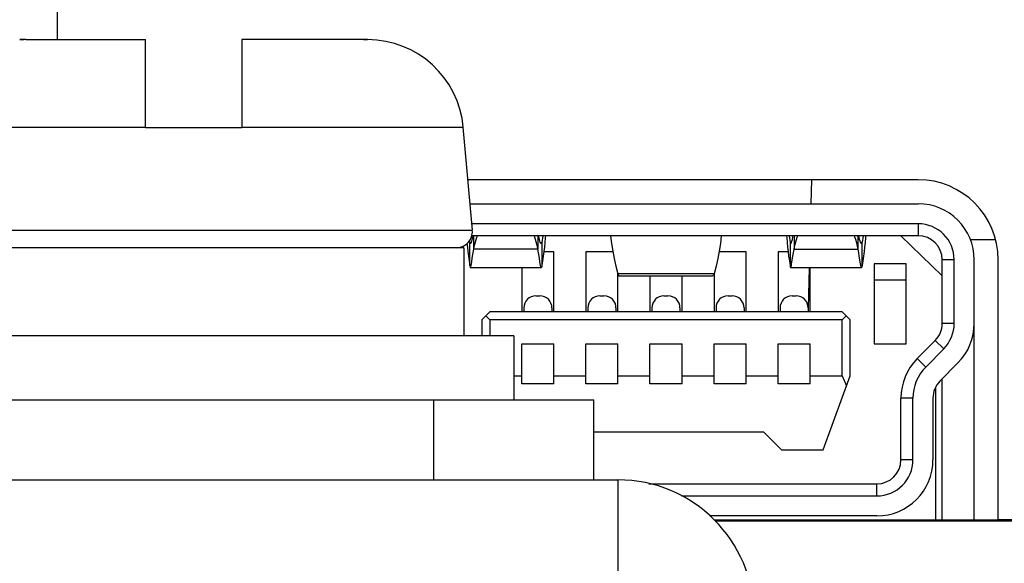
# Model space of a CAD drawing. Header units: millimetres. Extents: x -2579 to 1363, y -329 to 2298.
# Tile 153 of 256: x -1218 to -1206, y 2268 to 2275. Entities that reach past the tile are written whole.
import ezdxf

# ---------------------------------------------------------------- set-up
doc = ezdxf.new("R2010")
doc.units = ezdxf.units.MM
doc.header["$LTSCALE"] = 30.734
doc.layers.get('0').update_dxf_attribs({"linetype": 'CONTINUOUS'})

msp = doc.modelspace()

# ---------------------------------------------------------------- linework, layer by layer
at = {"color": 7}
for p, q in [((-1217.938, 2274.82), (-1217.938, 2284.22)), ((-1218.411, 2274.82), (-1218.358, 2274.82)), ((-1218.358, 2274.82), (-1218.411, 2274.82)), ((-1218.358, 2274.82), (-1218.358, 2274.82)), ((-1218.335, 2274.82), (-1216.838, 2274.82)), ((-1216.838, 2273.72), (-1216.838, 2274.82)), ((-1215.638, 2274.82), (-1215.638, 2273.72)), ((-1214.118, 2274.82), (-1214.119, 2274.82)), ((-1214.118, 2274.82), (-1214.066, 2274.82)), ((-1214.068, 2274.82), (-1214.118, 2274.82)), ((-1219.607, 2273.725), (-1216.838, 2273.725)), ((-1215.638, 2273.72), (-1216.838, 2273.72)), ((-1215.638, 2273.725), (-1212.87, 2273.725)), ((-1212.757, 2272.438), (-1212.87, 2273.725)), ((-1207.188, 2273.07), (-1212.813, 2273.07)), ((-1208.521, 2273.07), (-1208.529, 2272.77)), ((-1212.787, 2272.77), (-1207.188, 2272.77)), ((-1207.188, 2272.52), (-1212.765, 2272.52)), ((-1207.188, 2272.52), (-1207.188, 2272.37)), ((-1219.719, 2272.438), (-1212.757, 2272.438)), ((-1207.188, 2272.37), (-1212.763, 2272.37)), ((-1212.738, 2272.204), (-1212.738, 2272.37)), ((-1211.938, 2272.37), (-1211.938, 2272.204)), ((-1211.876, 2272.37), (-1211.888, 2272.287)), ((-1208.801, 2272.37), (-1208.788, 2272.287)), ((-1208.738, 2272.37), (-1208.738, 2272.204)), ((-1207.938, 2272.204), (-1207.938, 2272.37)), ((-1207.876, 2272.37), (-1207.888, 2272.287)), ((-1206.888, 2271.87), (-1207.403, 2272.37)), ((-1212.862, 2272.22), (-1219.628, 2272.22)), ((-1212.862, 2272.22), (-1212.862, 2271.12)), ((-1212.792, 2272.308), (-1212.788, 2272.287)), ((-1212.788, 2272.287), (-1212.769, 2272.287)), ((-1212.788, 2271.997), (-1212.788, 2272.287)), ((-1211.908, 2272.287), (-1211.888, 2272.287)), ((-1211.888, 2272.287), (-1211.888, 2271.997)), ((-1208.769, 2272.287), (-1208.788, 2272.287)), ((-1208.788, 2272.287), (-1208.788, 2271.997)), ((-1207.888, 2272.287), (-1207.908, 2272.287)), ((-1207.888, 2271.997), (-1207.888, 2272.287)), ((-1206.224, 2272.32), (-1206.536, 2272.32)), ((-1211.938, 2272.204), (-1212.738, 2272.204)), ((-1211.908, 2272.019), (-1211.923, 2272.115)), ((-1211.738, 2272.17), (-1211.864, 2272.17)), ((-1211.738, 2271.42), (-1211.738, 2272.17)), ((-1211.002, 2272.17), (-1211.338, 2272.17)), ((-1211.338, 2272.17), (-1211.338, 2271.42)), ((-1209.338, 2272.17), (-1209.675, 2272.17)), ((-1209.338, 2271.42), (-1209.338, 2272.17)), ((-1208.813, 2272.17), (-1208.938, 2272.17)), ((-1208.938, 2272.17), (-1208.938, 2271.42)), ((-1208.738, 2272.204), (-1207.938, 2272.204)), ((-1207.908, 2272.019), (-1207.923, 2272.115)), ((-1207.338, 2272.02), (-1207.738, 2272.02)), ((-1207.738, 2272.02), (-1207.738, 2271.02)), ((-1207.338, 2271.02), (-1207.338, 2272.02)), ((-1206.738, 2272.07), (-1206.888, 2272.07)), ((-1206.888, 2271.274), (-1206.888, 2272.07)), ((-1206.738, 2271.274), (-1206.738, 2272.07)), ((-1206.488, 2268.82), (-1206.488, 2272.07)), ((-1206.188, 2268.82), (-1206.188, 2272.07)), ((-1211.896, 2271.97), (-1212.781, 2271.97)), ((-1212.138, 2271.97), (-1212.138, 2271.42)), ((-1209.738, 2271.893), (-1210.938, 2271.893)), ((-1210.938, 2271.42), (-1210.938, 2271.893)), ((-1210.922, 2271.87), (-1209.755, 2271.87)), ((-1210.538, 2271.87), (-1210.538, 2271.42)), ((-1210.138, 2271.42), (-1210.138, 2271.87)), ((-1209.738, 2271.893), (-1209.738, 2271.42)), ((-1207.896, 2271.97), (-1208.781, 2271.97)), ((-1208.55, 2271.964), (-1208.563, 2271.47)), ((-1208.538, 2271.42), (-1208.538, 2271.97)), ((-1207.738, 2271.82), (-1207.338, 2271.82)), ((-1211.963, 2271.62), (-1211.913, 2271.62)), ((-1211.163, 2271.62), (-1211.113, 2271.62)), ((-1210.363, 2271.62), (-1210.313, 2271.62)), ((-1209.563, 2271.62), (-1209.513, 2271.62)), ((-1208.763, 2271.62), (-1208.713, 2271.62)), ((-1212.638, 2271.32), (-1212.538, 2271.42)), ((-1212.538, 2271.32), (-1212.588, 2271.37)), ((-1208.138, 2271.42), (-1212.538, 2271.42)), ((-1212.113, 2271.47), (-1212.113, 2271.42)), ((-1211.763, 2271.47), (-1211.763, 2271.42)), ((-1211.313, 2271.47), (-1211.313, 2271.42)), ((-1210.963, 2271.47), (-1210.963, 2271.42)), ((-1210.513, 2271.47), (-1210.513, 2271.42)), ((-1210.163, 2271.47), (-1210.163, 2271.42)), ((-1209.713, 2271.47), (-1209.713, 2271.42)), ((-1209.363, 2271.47), (-1209.363, 2271.42)), ((-1208.913, 2271.47), (-1208.913, 2271.42)), ((-1208.563, 2271.47), (-1208.563, 2271.42)), ((-1208.038, 2271.32), (-1208.138, 2271.42)), ((-1208.138, 2271.32), (-1208.088, 2271.37)), ((-1212.638, 2271.32), (-1212.638, 2271.12)), ((-1208.138, 2271.32), (-1212.538, 2271.32)), ((-1212.538, 2271.32), (-1212.538, 2271.12)), ((-1208.138, 2270.62), (-1208.138, 2271.32)), ((-1208.038, 2270.62), (-1208.038, 2271.32)), ((-1206.738, 2271.274), (-1206.888, 2271.274)), ((-1212.238, 2271.12), (-1220.238, 2271.12)), ((-1212.238, 2271.12), (-1212.238, 2270.32)), ((-1212.138, 2271.02), (-1211.738, 2271.02)), ((-1212.138, 2270.52), (-1212.138, 2271.02)), ((-1211.738, 2270.52), (-1211.738, 2271.02)), ((-1211.338, 2271.02), (-1210.938, 2271.02)), ((-1211.338, 2270.52), (-1211.338, 2271.02)), ((-1210.938, 2270.52), (-1210.938, 2271.02)), ((-1210.538, 2271.02), (-1210.138, 2271.02)), ((-1210.538, 2270.52), (-1210.538, 2271.02)), ((-1210.138, 2270.52), (-1210.138, 2271.02)), ((-1209.738, 2271.02), (-1209.338, 2271.02)), ((-1209.738, 2270.52), (-1209.738, 2271.02)), ((-1209.338, 2270.52), (-1209.338, 2271.02)), ((-1208.938, 2271.02), (-1208.538, 2271.02)), ((-1208.938, 2270.52), (-1208.938, 2271.02)), ((-1208.538, 2270.52), (-1208.538, 2271.02)), ((-1207.738, 2271.02), (-1207.338, 2271.02)), ((-1207.201, 2270.835), (-1206.975, 2271.062)), ((-1206.869, 2270.957), (-1206.975, 2271.062)), ((-1207.094, 2270.729), (-1206.869, 2270.957)), ((-1207.094, 2270.729), (-1207.201, 2270.835)), ((-1206.691, 2270.781), (-1206.917, 2270.553)), ((-1212.238, 2270.62), (-1212.138, 2270.62)), ((-1211.738, 2270.62), (-1211.338, 2270.62)), ((-1210.938, 2270.62), (-1210.538, 2270.62)), ((-1210.138, 2270.62), (-1209.738, 2270.62)), ((-1209.338, 2270.62), (-1208.938, 2270.62)), ((-1208.538, 2270.62), (-1208.138, 2270.62)), ((-1208.375, 2269.695), (-1208.038, 2270.62)), ((-1208.138, 2270.62), (-1208.084, 2270.495)), ((-1211.738, 2270.52), (-1212.138, 2270.52)), ((-1210.938, 2270.52), (-1211.338, 2270.52)), ((-1210.138, 2270.52), (-1210.538, 2270.52)), ((-1209.338, 2270.52), (-1209.738, 2270.52)), ((-1208.538, 2270.52), (-1208.938, 2270.52)), ((-1206.888, 2268.82), (-1206.888, 2270.582)), ((-1206.968, 2268.82), (-1206.968, 2270.482)), ((-1220.966, 2270.32), (-1211.238, 2270.32)), ((-1213.238, 2269.32), (-1213.238, 2270.32)), ((-1211.238, 2269.32), (-1211.238, 2270.32)), ((-1207.253, 2270.342), (-1207.403, 2270.342)), ((-1207.403, 2269.57), (-1207.403, 2270.342)), ((-1207.253, 2269.57), (-1207.253, 2270.342)), ((-1207.003, 2270.342), (-1207.003, 2269.57)), ((-1211.238, 2269.92), (-1209.12, 2269.92)), ((-1209.12, 2269.92), (-1208.895, 2269.695)), ((-1208.895, 2269.695), (-1208.375, 2269.695)), ((-1207.253, 2269.57), (-1207.403, 2269.57)), ((-1273.538, 2269.32), (-1210.938, 2269.32)), ((-1220.238, 2269.32), (-1213.238, 2269.32)), ((-1210.938, 2269.32), (-1210.938, 2268.12)), ((-1210.552, 2269.27), (-1207.703, 2269.27)), ((-1207.703, 2269.12), (-1207.703, 2269.27)), ((-1210.143, 2269.12), (-1207.703, 2269.12)), ((-1207.703, 2268.87), (-1209.793, 2268.87)), ((-1209.735, 2268.82), (-1206.188, 2268.82)), ((-1202.4, 2268.805), (-1209.722, 2268.805)), ((-1202.5, 2268.82), (-1206.188, 2268.82))]:
    msp.add_line(p, q, dxfattribs=at)
for points in [[(-1218.335, 2274.82), (-1218.343, 2274.82), (-1218.35, 2274.82), (-1218.358, 2274.82)], [(-1214.119, 2274.82), (-1214.126, 2274.82), (-1214.134, 2274.82), (-1214.142, 2274.82), (-1215.638, 2274.82)], [(-1212.781, 2272.27), (-1212.779, 2272.271), (-1212.774, 2272.276), (-1212.769, 2272.287), (-1212.764, 2272.303), (-1212.758, 2272.324), (-1212.752, 2272.351), (-1212.748, 2272.37)], [(-1212.738, 2272.204), (-1212.733, 2272.234), (-1212.726, 2272.264), (-1212.718, 2272.293), (-1212.709, 2272.323), (-1212.699, 2272.353), (-1212.693, 2272.37)], [(-1211.938, 2272.204), (-1211.944, 2272.234), (-1211.951, 2272.264), (-1211.959, 2272.293), (-1211.968, 2272.323), (-1211.978, 2272.353), (-1211.984, 2272.37)], [(-1211.896, 2272.27), (-1211.898, 2272.271), (-1211.903, 2272.276), (-1211.908, 2272.287), (-1211.913, 2272.303), (-1211.919, 2272.324), (-1211.925, 2272.351), (-1211.929, 2272.37)], [(-1211.845, 2272.37), (-1211.847, 2272.344), (-1211.852, 2272.286), (-1211.857, 2272.229), (-1211.864, 2272.171), (-1211.871, 2272.113), (-1211.879, 2272.055), (-1211.888, 2271.997)], [(-1211.03, 2272.37), (-1211.03, 2272.368), (-1211.019, 2272.274), (-1211.004, 2272.179), (-1210.986, 2272.084), (-1210.964, 2271.989), (-1210.938, 2271.893)], [(-1209.647, 2272.37), (-1209.647, 2272.368), (-1209.658, 2272.274), (-1209.673, 2272.179), (-1209.691, 2272.084), (-1209.713, 2271.989), (-1209.738, 2271.893)], [(-1208.832, 2272.37), (-1208.83, 2272.344), (-1208.825, 2272.286), (-1208.819, 2272.229), (-1208.813, 2272.171), (-1208.806, 2272.113), (-1208.797, 2272.055), (-1208.788, 2271.997)], [(-1208.781, 2272.27), (-1208.779, 2272.271), (-1208.774, 2272.276), (-1208.769, 2272.287), (-1208.764, 2272.303), (-1208.758, 2272.324), (-1208.752, 2272.351), (-1208.748, 2272.37)], [(-1208.738, 2272.204), (-1208.733, 2272.234), (-1208.726, 2272.264), (-1208.718, 2272.293), (-1208.709, 2272.323), (-1208.699, 2272.353), (-1208.693, 2272.37)], [(-1207.938, 2272.204), (-1207.944, 2272.234), (-1207.951, 2272.264), (-1207.959, 2272.293), (-1207.968, 2272.323), (-1207.978, 2272.353), (-1207.984, 2272.37)], [(-1207.896, 2272.27), (-1207.898, 2272.271), (-1207.903, 2272.276), (-1207.908, 2272.287), (-1207.913, 2272.303), (-1207.919, 2272.324), (-1207.925, 2272.351), (-1207.929, 2272.37)], [(-1207.845, 2272.37), (-1207.847, 2272.344), (-1207.852, 2272.286), (-1207.857, 2272.229), (-1207.864, 2272.171), (-1207.871, 2272.113), (-1207.879, 2272.055), (-1207.888, 2271.997)], [(-1212.824, 2272.272), (-1212.819, 2272.229), (-1212.813, 2272.171), (-1212.806, 2272.113), (-1212.797, 2272.055), (-1212.788, 2271.997)], [(-1212.788, 2272.287), (-1212.786, 2272.276), (-1212.783, 2272.271), (-1212.781, 2272.27)], [(-1211.888, 2272.287), (-1211.891, 2272.276), (-1211.894, 2272.271), (-1211.896, 2272.27)], [(-1208.788, 2272.287), (-1208.786, 2272.276), (-1208.783, 2272.271), (-1208.781, 2272.27)], [(-1207.888, 2272.287), (-1207.891, 2272.276), (-1207.894, 2272.271), (-1207.896, 2272.27)], [(-1212.769, 2272.019), (-1212.754, 2272.115), (-1212.747, 2272.158), (-1212.738, 2272.204)], [(-1211.923, 2272.115), (-1211.93, 2272.158), (-1211.938, 2272.204)], [(-1208.769, 2272.019), (-1208.754, 2272.115), (-1208.747, 2272.158), (-1208.738, 2272.204)], [(-1207.923, 2272.115), (-1207.93, 2272.158), (-1207.938, 2272.204)], [(-1212.788, 2271.997), (-1212.786, 2271.982), (-1212.783, 2271.973), (-1212.781, 2271.97)], [(-1212.781, 2271.97), (-1212.778, 2271.973), (-1212.775, 2271.982), (-1212.772, 2271.998), (-1212.769, 2272.019)], [(-1211.896, 2271.97), (-1211.899, 2271.973), (-1211.901, 2271.982), (-1211.904, 2271.998), (-1211.908, 2272.019)], [(-1211.888, 2271.997), (-1211.891, 2271.982), (-1211.894, 2271.973), (-1211.896, 2271.97)], [(-1208.788, 2271.997), (-1208.786, 2271.982), (-1208.783, 2271.973), (-1208.781, 2271.97)], [(-1208.781, 2271.97), (-1208.778, 2271.973), (-1208.775, 2271.982), (-1208.772, 2271.998), (-1208.769, 2272.019)], [(-1207.896, 2271.97), (-1207.899, 2271.973), (-1207.901, 2271.982), (-1207.904, 2271.998), (-1207.908, 2272.019)], [(-1207.888, 2271.997), (-1207.891, 2271.982), (-1207.894, 2271.973), (-1207.896, 2271.97)], [(-1210.938, 2271.893), (-1210.933, 2271.879), (-1210.927, 2271.871), (-1210.922, 2271.87)], [(-1209.738, 2271.893), (-1209.744, 2271.879), (-1209.75, 2271.871), (-1209.755, 2271.87)]]:
    msp.add_lwpolyline(points, dxfattribs=at)
for centre, radius, start, end in [((-1214.066, 2273.62), 1.2, 5, 90), ((-1207.188, 2272.07), 1, 0, 90), ((-1207.188, 2272.07), 0.7, 0, 90), ((-1207.188, 2272.07), 0.45, 0, 90), ((-1212.957, 2272.42), 0.2, 270, 5), ((-1207.188, 2272.07), 0.3, 0, 90), ((-1211.963, 2271.47), 0.15, 90, 180), ((-1211.913, 2271.47), 0.15, 0, 90), ((-1211.163, 2271.47), 0.15, 90, 180), ((-1211.113, 2271.47), 0.15, 0, 90), ((-1210.363, 2271.47), 0.15, 90, 180), ((-1210.313, 2271.47), 0.15, 0, 90), ((-1209.563, 2271.47), 0.15, 90, 180), ((-1209.513, 2271.47), 0.15, 0, 90), ((-1208.763, 2271.47), 0.15, 90, 180), ((-1208.713, 2271.47), 0.15, 0, 90), ((-1207.188, 2271.274), 0.3, 315.2768, 360), ((-1207.188, 2271.274), 0.45, 315.2768, 360), ((-1207.188, 2271.274), 0.7, 315.2768, 360), ((-1206.703, 2270.342), 0.7, 135.2768, 180), ((-1206.703, 2270.342), 0.55, 135.2768, 180), ((-1206.703, 2270.342), 0.3, 135.2768, 180), ((-1207.703, 2269.57), 0.7, 270, 360), ((-1207.703, 2269.57), 0.45, 270, 360), ((-1207.703, 2269.57), 0.3, 270, 360), ((-1210.938, 2267.62), 1.7, 0, 90)]:
    msp.add_arc(centre, radius, start, end, dxfattribs=at)

doc.saveas('drawing.dxf')
